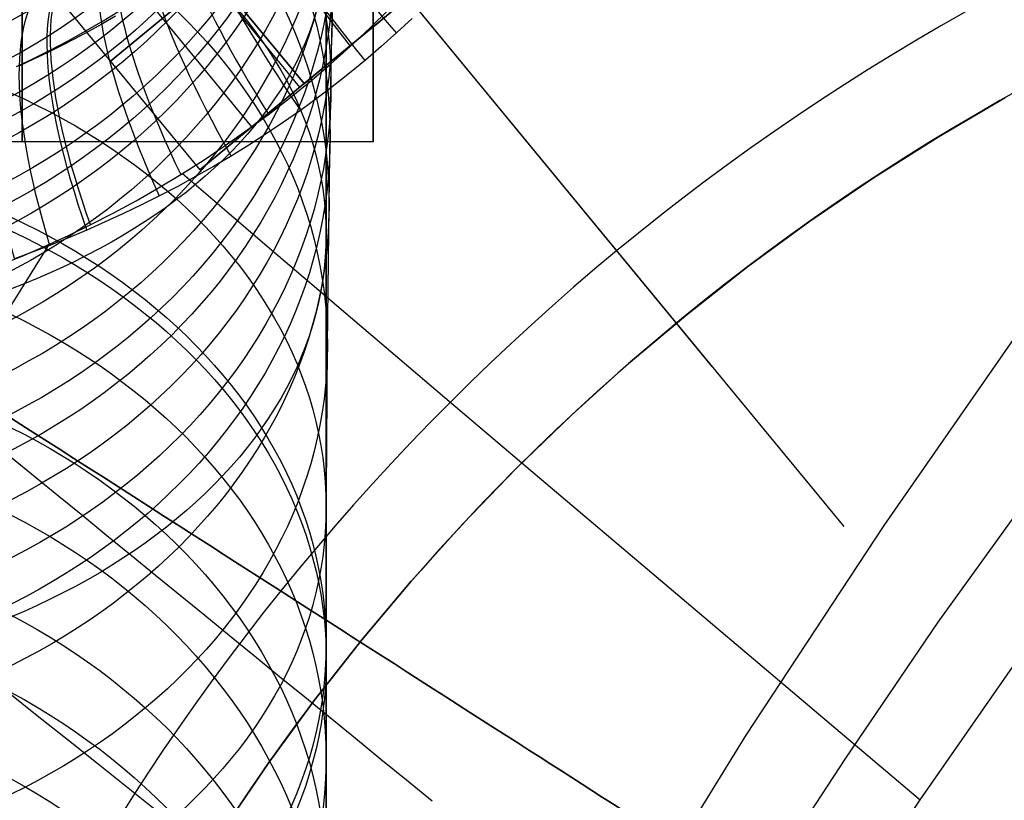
# Model space of a CAD drawing. Extents: x 35624 to 36541, y 4015 to 4839.
# Tile 45 of 150: x 35815 to 35836, y 4595 to 4611. Entities that reach past the tile are written whole.
import ezdxf

# ---------------------------------------------------------------- set-up
doc = ezdxf.new("R2010")
doc.units = 0
for name, color, linetype in [('FUSTO_INTERNO', 200, 'CONTINUOUS'), ('GAMBE', 96, 'CONTINUOUS'), ('IGES_LEVEL_1', 4, 'CONTINUOUS'), ('IGES_LEVEL_3', 87, 'CONTINUOUS')]:
    doc.layers.add(name, color=color, linetype=linetype)

msp = doc.modelspace()

# ---------------------------------------------------------------- linework, layer by layer
at = {"layer": 'FUSTO_INTERNO'}
for p, q in [((35829.755, 4603.833, -154.656), (35818.307, 4617.724, -154.656)), ((35820.955, 4609.794, -159.656), (35817.14, 4614.424, -159.656)), ((35820.955, 4609.794, -201.656), (35817.14, 4614.424, -201.656)), ((35821.043, 4609.866, -154.656), (35817.228, 4614.497, -154.656)), ((35817.228, 4614.497, -164.656), (35821.043, 4609.866, -164.656)), ((35821.043, 4609.866, -206.655), (35817.228, 4614.497, -206.655)), ((35817.228, 4614.497, -196.655), (35821.043, 4609.866, -196.655)), ((35819.929, 4608.948, -157.156), (35816.114, 4613.579, -157.156)), ((35819.929, 4608.948, -162.156), (35816.114, 4613.579, -162.156)), ((35819.929, 4608.948, -204.155), (35816.114, 4613.579, -204.155)), ((35819.929, 4608.948, -199.155), (35816.114, 4613.579, -199.155)), ((35825.499, 4613.537, -154.656), (35821.043, 4609.866, -154.656)), ((35821.043, 4609.866, -164.656), (35825.499, 4613.537, -164.656)), ((35825.499, 4613.537, -206.655), (35821.043, 4609.866, -206.655)), ((35821.043, 4609.866, -196.655), (35825.499, 4613.537, -196.655)), ((35821.933, 4613.325, -154.656), (35832.57, 4600.416, -154.656)), ((35815, 4612.661, -159.656), (35818.815, 4608.03, -159.656)), ((35815, 4612.661, -201.655), (35818.815, 4608.03, -201.655)), ((35816.908, 4610.346, -159.656), (35819.136, 4612.181, -154.656)), ((35819.136, 4612.181, -164.656), (35816.908, 4610.346, -159.656)), ((35816.908, 4610.346, -201.655), (35819.136, 4612.181, -206.655)), ((35819.136, 4612.181, -196.655), (35816.908, 4610.346, -201.655)), ((35822.113, 4610.748, -157.058), (35821.043, 4609.866, -154.656)), ((35822.113, 4610.748, -204.254), (35821.043, 4609.866, -206.655)), ((35821.266, 4610.049, -161.157), (35819.929, 4608.948, -162.156)), ((35821.266, 4610.049, -200.155), (35819.929, 4608.948, -199.155)), ((35821.043, 4609.866, -154.656), (35818.815, 4608.03, -159.656)), ((35818.815, 4608.03, -159.656), (35821.043, 4609.866, -164.656)), ((35821.043, 4609.866, -206.655), (35818.815, 4608.03, -201.655)), ((35818.815, 4608.03, -201.655), (35821.043, 4609.866, -196.655)), ((35834.595, 4608.733, -193.153), (35836.013, 4609.563, -193.153)), ((35836.013, 4609.563, -168.153), (35834.595, 4608.733, -168.153)), ((35834.595, 4608.733, -180.653), (35836.013, 4609.563, -180.653)), ((35833.207, 4607.856, -193.153), (35834.595, 4608.733, -193.153)), ((35834.595, 4608.733, -168.153), (35833.207, 4607.856, -168.153)), ((35833.207, 4607.856, -180.653), (35834.595, 4608.733, -180.653)), ((35831.849, 4606.932, -193.153), (35833.207, 4607.856, -193.153)), ((35833.207, 4607.856, -168.153), (35831.849, 4606.932, -168.153)), ((35831.849, 4606.932, -180.653), (35833.207, 4607.856, -180.653)), ((35830.524, 4605.962, -193.153), (35831.849, 4606.932, -193.153)), ((35831.849, 4606.932, -168.153), (35830.524, 4605.962, -168.153)), ((35830.524, 4605.962, -180.653), (35831.849, 4606.932, -180.653)), ((35829.232, 4604.948, -193.153), (35830.524, 4605.962, -193.153)), ((35830.524, 4605.962, -168.153), (35829.232, 4604.948, -168.153)), ((35829.232, 4604.948, -180.653), (35830.524, 4605.962, -180.653)), ((35827.976, 4603.89, -193.153), (35829.232, 4604.948, -193.153)), ((35829.232, 4604.948, -168.153), (35827.976, 4603.89, -168.153)), ((35827.976, 4603.89, -180.653), (35829.232, 4604.948, -180.653)), ((35826.757, 4602.79, -193.153), (35827.976, 4603.89, -193.153)), ((35827.976, 4603.89, -168.153), (35826.757, 4602.79, -168.153)), ((35826.757, 4602.79, -180.653), (35827.976, 4603.89, -180.653)), ((35825.576, 4601.648, -193.153), (35826.757, 4602.79, -193.153)), ((35826.757, 4602.79, -168.153), (35825.576, 4601.648, -168.153)), ((35825.576, 4601.648, -180.653), (35826.757, 4602.79, -180.653)), ((35824.435, 4600.467, -193.153), (35825.576, 4601.648, -193.153)), ((35825.576, 4601.648, -168.153), (35824.435, 4600.467, -168.153)), ((35824.435, 4600.467, -180.653), (35825.576, 4601.648, -180.653)), ((35825.576, 4601.648, -193.153), (35825.576, 4601.648, -168.153)), ((35823.335, 4599.248, -193.153), (35824.435, 4600.467, -193.153)), ((35824.435, 4600.467, -168.153), (35823.335, 4599.248, -168.153)), ((35823.335, 4599.248, -180.653), (35824.435, 4600.467, -180.653)), ((35822.277, 4597.992, -193.153), (35823.335, 4599.248, -193.153)), ((35823.335, 4599.248, -168.153), (35822.277, 4597.992, -168.153)), ((35822.277, 4597.992, -180.653), (35823.335, 4599.248, -180.653)), ((35821.262, 4596.701, -193.153), (35822.277, 4597.992, -193.153)), ((35822.277, 4597.992, -168.153), (35821.262, 4596.701, -168.153)), ((35821.262, 4596.701, -180.653), (35822.277, 4597.992, -180.653)), ((35820.292, 4595.375, -193.153), (35821.262, 4596.701, -193.153)), ((35821.262, 4596.701, -168.153), (35820.292, 4595.375, -168.153)), ((35820.292, 4595.375, -180.653), (35821.262, 4596.701, -180.653)), ((35819.368, 4594.018, -193.153), (35820.292, 4595.375, -193.153)), ((35820.292, 4595.375, -168.153), (35819.368, 4594.018, -168.153)), ((35819.368, 4594.018, -180.653), (35820.292, 4595.375, -180.653))]:
    msp.add_line(p, q, dxfattribs=at)
at = {"layer": 'FUSTO_INTERNO', "extrusion": (-0.63589, 0.771779, -1.53961e-12)}
msp.add_circle((-30580.198, -159.656, -19220.457), 3, dxfattribs=at)
at = {"layer": 'FUSTO_INTERNO', "extrusion": (-0.63589, 0.771779, -1.52875e-12)}
msp.add_circle((-30580.198, -201.656, -19220.457), 3, dxfattribs=at)
at = {"layer": 'FUSTO_INTERNO'}
for centre, radius, start, end in [((35859.584, 4567.64, -160.153), 50.095, 90, 180), ((35859.584, 4567.64, -185.153), 50.095, 90, 180), ((35859.584, 4567.64, -193.153), 48.095, 90, 135), ((35859.584, 4567.64, -193.153), 63.095, 135, 180), ((35859.584, 4567.64, -193.153), 48.095, 135, 180)]:
    msp.add_arc(centre, radius, start, end, dxfattribs=at)
at = {"layer": 'GAMBE'}
for p, q in [((35821.643, 4611.23, -6.109), (35821.686, 4613.295, -9.496)), ((35821.519, 4610.526, 158.053), (35821.519, 4612.012, 159.297)), ((35821.618, 4609.845, -3.957), (35821.643, 4611.23, -6.109)), ((35821.519, 4609.067, 156.786), (35821.519, 4610.526, 158.053)), ((35821.579, 4607.292, -0.205), (35821.618, 4609.845, -3.957)), ((35821.519, 4607.636, 155.496), (35821.519, 4609.067, 156.786)), ((35821.519, 4606.233, 154.183), (35821.519, 4607.636, 155.496)), ((35821.545, 4604.281, 3.926), (35821.579, 4607.292, -0.205)), ((35821.519, 4604.859, 152.849), (35821.519, 4606.233, 154.183)), ((35821.519, 4603.512, 151.493), (35821.519, 4604.859, 152.849)), ((35821.524, 4601.143, 7.956), (35821.545, 4604.281, 3.926)), ((35838.692, 4604.081, -380.007), (35834.583, 4598.37, -380.007)), ((35821.519, 4602.195, 150.117), (35821.519, 4603.512, 151.493)), ((35821.519, 4600.906, 148.721), (35821.519, 4602.195, 150.117)), ((35821.516, 4597.891, 11.893), (35821.524, 4601.143, 7.956)), ((35821.519, 4599.646, 147.306), (35821.519, 4600.906, 148.721)), ((35821.519, 4598.415, 145.872), (35821.519, 4599.646, 147.306)), ((35821.519, 4597.213, 144.42), (35821.519, 4598.415, 145.872)), ((35834.583, 4598.37, -380.007), (35832.606, 4595.467, -380.007)), ((35821.519, 4597.56, 11.962), (35821.519, 4595.496, 14.488)), ((35821.519, 4596.041, 142.951), (35821.519, 4597.213, 144.42)), ((35821.519, 4594.897, 141.465), (35821.519, 4596.041, 142.951)), ((35821.519, 4595.496, 14.488), (35821.519, 4593.512, 17.083)), ((35832.606, 4595.467, -380.007), (35830.683, 4592.532, -380.007)), ((35821.519, 4593.783, 139.962), (35821.519, 4594.897, 141.465))]:
    msp.add_line(p, q, dxfattribs=at)
at = {"layer": 'GAMBE', "extrusion": (1.14893e-13, -0.316474, 0.948601)}
msp.add_circle((35807.516, 4375.972, -1496.596), 14.558, dxfattribs=at)
at = {"layer": 'GAMBE', "extrusion": (2.83829e-14, -0.333437, 0.942773)}
msp.add_circle((35807.516, 4348.451, -1572.173), 14.519, dxfattribs=at)
at = {"layer": 'GAMBE', "extrusion": (5.00845e-14, -0.349185, 0.937054)}
msp.add_circle((35807.516, 4321.522, -1642.25), 14.48, dxfattribs=at)
at = {"layer": 'GAMBE', "extrusion": (-2.89892e-14, -0.36557, 0.930784)}
msp.add_circle((35807.516, 4292.07, -1715.257), 14.442, dxfattribs=at)
at = {"layer": 'GAMBE', "extrusion": (-1.72449e-13, -0.383356, 0.923601)}
msp.add_circle((35807.516, 4258.406, -1794.713), 14.405, dxfattribs=at)
at = {"layer": 'GAMBE', "extrusion": (-9.61985e-14, -0.392174, 0.919891)}
msp.add_circle((35807.516, 4241.047, -1834.095), 14.386, dxfattribs=at)
at = {"layer": 'GAMBE', "extrusion": (-6.88415e-14, -0.401287, 0.915952)}
msp.add_circle((35807.516, 4222.636, -1874.83), 14.368, dxfattribs=at)
at = {"layer": 'GAMBE', "extrusion": (-1.40187e-13, -0.419844, 0.907596)}
msp.add_circle((35807.516, 4183.635, -1957.806), 14.331, dxfattribs=at)
at = {"layer": 'GAMBE', "extrusion": (-3.17359e-14, -0.429068, 0.903272)}
msp.add_circle((35807.516, 4163.478, -1999.044), 14.313, dxfattribs=at)
at = {"layer": 'GAMBE', "extrusion": (2.64253e-15, -0.438397, 0.898781)}
msp.add_circle((35807.516, 4142.566, -2040.762), 14.295, dxfattribs=at)
at = {"layer": 'GAMBE', "extrusion": (-5.16394e-14, -0.456891, 0.889523)}
msp.add_circle((35807.516, 4099.501, -2123.442), 14.261, dxfattribs=at)
at = {"layer": 'GAMBE', "extrusion": (7.37147e-16, -0.475146, 0.879907)}
msp.add_circle((35807.516, 4054.845, -2205.011), 14.227, dxfattribs=at)
at = {"layer": 'GAMBE', "extrusion": (-7.79588e-14, -0.493006, 0.870026)}
msp.add_circle((35807.516, 4009.023, -2284.753), 14.196, dxfattribs=at)
at = {"layer": 'GAMBE', "extrusion": (6.18511e-14, -0.507407, 0.861707)}
msp.add_circle((35807.516, 3970.488, -2349.001), 14.171, dxfattribs=at)
at = {"layer": 'GAMBE', "extrusion": (-3.70418e-14, -0.518806, 0.854892)}
msp.add_circle((35807.516, 3938.953, -2399.813), 14.151, dxfattribs=at)
at = {"layer": 'GAMBE', "extrusion": (-1.39915e-14, -0.533266, 0.845947)}
msp.add_circle((35807.516, 3897.6, -2464.182), 14.127, dxfattribs=at)
at = {"layer": 'GAMBE', "extrusion": (7.86773e-14, -0.549198, 0.835693)}
msp.add_circle((35807.516, 3850.24, -2535.022), 14.102, dxfattribs=at)
at = {"layer": 'GAMBE', "extrusion": (-7.75767e-15, 0.782982, 0.622044)}
msp.add_circle((-35807.516, -2744.525, 3711.086), 14, dxfattribs=at)
at = {"layer": 'GAMBE', "extrusion": (-1.64779e-15, -0.560922, 0.827869)}
msp.add_circle((35807.516, 3814.142, -2587.054), 14.084, dxfattribs=at)
at = {"layer": 'GAMBE', "extrusion": (-4.99406e-14, -0.575391, 0.817878)}
msp.add_circle((35807.516, 3768.086, -2651.162), 14.063, dxfattribs=at)
at = {"layer": 'GAMBE', "extrusion": (1.24703e-14, 0.730747, 0.682649)}
msp.add_circle((-35807.516, -3032.068, 3471.538), 14, dxfattribs=at)
at = {"layer": 'GAMBE', "extrusion": (-6.28165e-14, -0.602147, 0.798385)}
msp.add_circle((35807.516, 3678.352, -2769.321), 14.029, dxfattribs=at)
at = {"layer": 'GAMBE', "extrusion": (1.41704e-13, 0.673816, 0.738899)}
msp.add_circle((-35807.516, -3299.611, 3209.697), 14, dxfattribs=at)
at = {"layer": 'GAMBE', "extrusion": (0.539451, 0.842017, -2.10034e-07)}
msp.add_circle((-27677.589, -380.006, 23195.895), 15.002, dxfattribs=at)
at = {"layer": 'GAMBE', "extrusion": (1.68201e-13, -0.647059, 0.76244)}
msp.add_circle((35807.516, 3513.312, -2966.039), 14, dxfattribs=at)
at = {"layer": 'GAMBE', "extrusion": (-2.89213e-10, -0.643941, 0.765075)}
msp.add_circle((35807.517, 3525.186, -2951.407), 14.002, dxfattribs=at)
at = {"layer": 'GAMBE', "extrusion": (5.90524e-14, 0.612469, 0.790495)}
msp.add_circle((-35807.516, -3545.733, 2926.835), 14, dxfattribs=at)
at = {"layer": 'GAMBE', "extrusion": (1.08606e-13, -0.583781, 0.811911)}
msp.add_circle((35807.516, 3739.722, -2666.212), 14, dxfattribs=at)
at = {"layer": 'GAMBE', "extrusion": (1.48265e-13, 0.546983, 0.837144)}
msp.add_circle((-35807.516, -3769.046, 2624.225), 14, dxfattribs=at)
at = {"layer": 'GAMBE', "extrusion": (-1.50294e-13, -0.516926, 0.85603)}
msp.add_circle((35807.516, 3940.82, -2350.075), 14, dxfattribs=at)
at = {"layer": 'GAMBE', "extrusion": (1.98653e-14, 0.477994, 0.878363)}
msp.add_circle((-35807.516, -3967.238, 2304.805), 14, dxfattribs=at)
at = {"layer": 'GAMBE', "extrusion": (-3.30965e-14, -0.446848, 0.89461)}
msp.add_circle((35807.516, 4115.761, -2019.298), 14, dxfattribs=at)
at = {"layer": 'GAMBE', "extrusion": (7.09786e-14, 0.406109, 0.913825)}
msp.add_circle((-35807.516, -4138.727, 1971.393), 14, dxfattribs=at)
at = {"layer": 'GAMBE', "extrusion": (1, 3.06281e-06, -9.23987e-07)}
msp.add_arc((4676.838, 78.465, 35821.53), 103.332, 286.33919, 220.0859, dxfattribs=at)
at = {"layer": 'IGES_LEVEL_1'}
for p, q in [((35822.45, 4611.053, -112.788), (35822.862, 4611.455, -112.724)), ((35817.018, 4611.308, -310.959), (35816.725, 4611.139, -310.835)), ((35816.753, 4611.209, -117.46), (35817.122, 4611.435, -117.318)), ((35823.351, 4611.26, -315.773), (35823.023, 4610.955, -315.721)), ((35816.381, 4610.992, -117.611), (35816.753, 4611.209, -117.46)), ((35816.725, 4611.139, -310.835), (35816.437, 4610.979, -310.709)), ((35822.03, 4610.661, -112.86), (35822.45, 4611.053, -112.788)), ((35816.147, 4610.823, -310.577), (35815.854, 4610.673, -310.439)), ((35816.004, 4610.783, -117.771), (35816.381, 4610.992, -117.611)), ((35816.437, 4610.979, -310.709), (35816.147, 4610.823, -310.577)), ((35823.023, 4610.955, -315.721), (35822.692, 4610.658, -315.664)), ((35815.854, 4610.673, -310.439), (35815.559, 4610.527, -310.295)), ((35815.623, 4610.583, -117.94), (35816.004, 4610.783, -117.771)), ((35821.605, 4610.282, -112.941), (35822.03, 4610.661, -112.86)), ((35822.692, 4610.658, -315.664), (35822.353, 4610.369, -315.601)), ((35814.901, 4610.231, -118.283), (35815.264, 4610.403, -118.107)), ((35815.262, 4610.386, -310.144), (35814.962, 4610.25, -309.988)), ((35815.559, 4610.527, -310.295), (35815.262, 4610.386, -310.144)), ((35815.264, 4610.403, -118.107), (35815.623, 4610.583, -117.94)), ((35821.171, 4609.913, -113.031), (35821.605, 4610.282, -112.941)), ((35822.353, 4610.369, -315.601), (35822.015, 4610.09, -315.533)), ((35822.015, 4610.09, -315.533), (35821.671, 4609.819, -315.46)), ((35820.73, 4609.555, -113.131), (35821.171, 4609.913, -113.031)), ((35821.671, 4609.819, -315.46), (35821.322, 4609.554, -315.38)), ((35820.281, 4609.208, -113.239), (35820.73, 4609.555, -113.131)), ((35821.322, 4609.554, -315.38), (35820.967, 4609.295, -315.294)), ((35819.823, 4608.87, -113.358), (35820.281, 4609.208, -113.239)), ((35820.967, 4609.295, -315.294), (35820.604, 4609.042, -315.202)), ((35820.604, 4609.042, -315.202), (35820.236, 4608.795, -315.103)), ((35819.359, 4608.544, -113.486), (35819.823, 4608.87, -113.358)), ((35820.236, 4608.795, -315.103), (35819.863, 4608.555, -314.998)), ((35818.887, 4608.229, -113.624), (35819.359, 4608.544, -113.486)), ((35819.863, 4608.555, -314.998), (35819.485, 4608.321, -314.887)), ((35819.485, 4608.321, -314.887), (35819.109, 4608.098, -314.77)), ((35818.409, 4607.925, -113.771), (35818.887, 4608.229, -113.624)), ((35819.109, 4608.098, -314.77), (35818.728, 4607.882, -314.648)), ((35817.935, 4607.639, -113.925), (35818.409, 4607.925, -113.771)), ((35818.728, 4607.882, -314.648), (35818.344, 4607.672, -314.519)), ((35818.447, 4607.948, -113.759), (35819.343, 4607.179, -113.005)), ((35818.344, 4607.672, -314.519), (35817.956, 4607.469, -314.383)), ((35817.455, 4607.365, -114.089), (35817.935, 4607.639, -113.925)), ((35817.956, 4607.469, -314.383), (35817.573, 4607.277, -314.243)), ((35816.969, 4607.102, -114.263), (35817.455, 4607.365, -114.089)), ((35817.573, 4607.277, -314.243), (35817.187, 4607.092, -314.098)), ((35816.478, 4606.85, -114.447), (35816.969, 4607.102, -114.263)), ((35817.187, 4607.092, -314.098), (35816.798, 4606.913, -313.945)), ((35819.343, 4607.179, -113.005), (35820.257, 4606.397, -112.271)), ((35816.014, 4606.625, -114.629), (35816.478, 4606.85, -114.447)), ((35816.798, 4606.913, -313.945), (35816.407, 4606.74, -313.786)), ((35815.544, 4606.41, -114.82), (35816.014, 4606.625, -114.629)), ((35816.407, 4606.74, -313.786), (35816.012, 4606.573, -313.619)), ((35813.445, 4602.989, -313.43), (35815.58, 4606.399, -313.431)), ((35815.071, 4606.205, -115.021), (35815.544, 4606.41, -114.82)), ((35815.614, 4606.413, -313.446), (35815.236, 4606.267, -313.276)), ((35816.012, 4606.573, -313.619), (35815.614, 4606.413, -313.446)), ((35820.257, 4606.397, -112.271), (35822.127, 4604.801, -110.85)), ((35814.593, 4606.011, -115.232), (35815.071, 4606.205, -115.021)), ((35815.236, 4606.267, -313.276), (35814.857, 4606.127, -313.099)), ((35822.127, 4604.801, -110.85), (35824.052, 4603.165, -109.479)), ((35836.488, 4604.837, -319.731), (35833.426, 4600.436, -319.731)), ((35824.052, 4603.165, -109.479), (35826.022, 4601.494, -108.145)), ((35814.796, 4601.885, -314.583), (35815.299, 4601.475, -314.978)), ((35815.299, 4601.475, -314.978), (35815.806, 4601.061, -315.359)), ((35826.022, 4601.494, -108.145), (35834.203, 4594.58, -103)), ((35815.806, 4601.061, -315.359), (35816.316, 4600.644, -315.725)), ((35816.316, 4600.644, -315.725), (35816.831, 4600.224, -316.076)), ((35833.426, 4600.436, -319.731), (35830.48, 4595.955, -319.731)), ((35816.831, 4600.224, -316.076), (35817.348, 4599.802, -316.412)), ((35817.348, 4599.802, -316.412), (35817.87, 4599.376, -316.734)), ((35817.87, 4599.376, -316.734), (35818.394, 4598.948, -317.039)), ((35818.394, 4598.948, -317.039), (35818.922, 4598.518, -317.33)), ((35818.922, 4598.518, -317.33), (35819.452, 4598.085, -317.604)), ((35819.452, 4598.085, -317.604), (35819.985, 4597.651, -317.863)), ((35834.203, 4594.58, -103), (35836.456, 4597.81, -103)), ((35819.985, 4597.651, -317.863), (35820.52, 4597.214, -318.106)), ((35820.52, 4597.214, -318.106), (35821.058, 4596.775, -318.333)), ((35814.685, 4596.903, -316.004), (35815.345, 4596.378, -316.43)), ((35821.058, 4596.775, -318.333), (35821.599, 4596.334, -318.543)), ((35815.345, 4596.378, -316.43), (35816.011, 4595.848, -316.832)), ((35821.599, 4596.334, -318.543), (35822.141, 4595.892, -318.736)), ((35822.141, 4595.892, -318.736), (35822.685, 4595.448, -318.913)), ((35830.48, 4595.955, -319.731), (35827.655, 4591.397, -319.731)), ((35816.011, 4595.848, -316.832), (35816.682, 4595.315, -317.21)), ((35816.682, 4595.315, -317.21), (35817.357, 4594.778, -317.562)), ((35822.685, 4595.448, -318.913), (35823.232, 4595.002, -319.074)), ((35823.232, 4595.002, -319.074), (35823.78, 4594.555, -319.217)), ((35817.357, 4594.778, -317.562), (35818.037, 4594.237, -317.89)), ((35832.008, 4591.308, -103), (35834.203, 4594.58, -103))]:
    msp.add_line(p, q, dxfattribs=at)
at = {"layer": 'IGES_LEVEL_1', "extrusion": (0.714326, 0.693556, -0.093376)}
msp.add_arc((-21650.797, 2394.337, 28816.74), 10.012, 297.845, 359.682, dxfattribs=at)
at = {"layer": 'IGES_LEVEL_1', "extrusion": (0.733654, 0.66878, 0.120351)}
msp.add_arc((-20730.196, -3680.558, 29350.927), 10.01, 0.3529, 59.1954, dxfattribs=at)
at = {"layer": 'IGES_LEVEL_1', "extrusion": (0.733771, 0.669779, -0.113915)}
msp.add_arc((-20749.856, 3063.271, 29409.269), 10.017, 297.9826, 359.6382, dxfattribs=at)
at = {"layer": 'IGES_LEVEL_1', "extrusion": (0.768217, 0.620865, -0.156108)}
msp.add_arc((-18935.882, 4498.838, 30429.245), 10.027, 298.3151, 359.5537, dxfattribs=at)
at = {"layer": 'IGES_LEVEL_1', "extrusion": (0.777304, 0.603696, 0.177057)}
msp.add_arc((-18336.522, -5629.655, 30605.767), 10.024, 0.4668, 59.475, dxfattribs=at)
at = {"layer": 'IGES_LEVEL_1', "extrusion": (0.797302, 0.568961, -0.201475)}
msp.add_arc((-17060.239, 6114.071, 31244.355), 10.037, 298.7013, 359.4729, dxfattribs=at)
at = {"layer": 'IGES_LEVEL_1', "extrusion": (0.811781, 0.53475, 0.234637)}
msp.add_arc((-15860.963, -7732.429, 31514.091), 10.037, 0.5676, 59.8002, dxfattribs=at)
at = {"layer": 'IGES_LEVEL_1', "extrusion": (0.819709, 0.515739, -0.249181)}
msp.add_arc((-15179.466, 7870.042, 31814.873), 10.045, 299.0905, 359.4003, dxfattribs=at)
at = {"layer": 'IGES_LEVEL_1', "extrusion": (0.834937, 0.462241, -0.298687)}
msp.add_arc((-13322.336, 9735.046, 32127.585), 10.051, 299.441, 359.3388, dxfattribs=at)
at = {"layer": 'IGES_LEVEL_1', "extrusion": (0.835661, 0.465015, 0.292286)}
msp.add_arc((-13395.184, -9920.632, 32039.245), 10.047, 0.6479, 60.1364, dxfattribs=at)
at = {"layer": 'IGES_LEVEL_1', "extrusion": (0.839889, 0.435051, -0.324526)}
msp.add_arc((-12387.919, 10720.527, 32186.886), 10.053, 299.595, 359.3125, dxfattribs=at)
at = {"layer": 'IGES_LEVEL_1', "extrusion": (0.848371, 0.398652, 0.348343)}
msp.add_arc((-11067.799, -12090.395, 32180.134), 10.053, 0.7028, 60.4453, dxfattribs=at)
at = {"layer": 'IGES_LEVEL_1', "extrusion": (0.842829, 0.409251, -0.349505)}
msp.add_arc((-11505.337, 11678.782, 32180.277), 10.055, 299.7229, 359.2908, dxfattribs=at)
at = {"layer": 'IGES_LEVEL_1'}
msp.add_arc((35870.496, 4549.329, -319.731), 50, 90, 180, dxfattribs=at)
msp.add_arc((35870.496, 4549.329, -319.731), 50, 90, 180, dxfattribs=at)
at = {"layer": 'IGES_LEVEL_3'}
for p, q in [((35822.519, 4627.899, 77.977), (35822.519, 4608.624, 77.977)), ((35822.519, 4608.624, 77.977), (35807.519, 4608.624, 77.977))]:
    msp.add_line(p, q, dxfattribs=at)
at = {"layer": 'IGES_LEVEL_3', "extrusion": (1, 0, 0)}
for centre in [(4677.899, 77.977, 35815.019), (4677.899, 77.977, 35822.519)]:
    msp.add_circle(centre, 69.275, dxfattribs=at)

doc.saveas('drawing.dxf')
